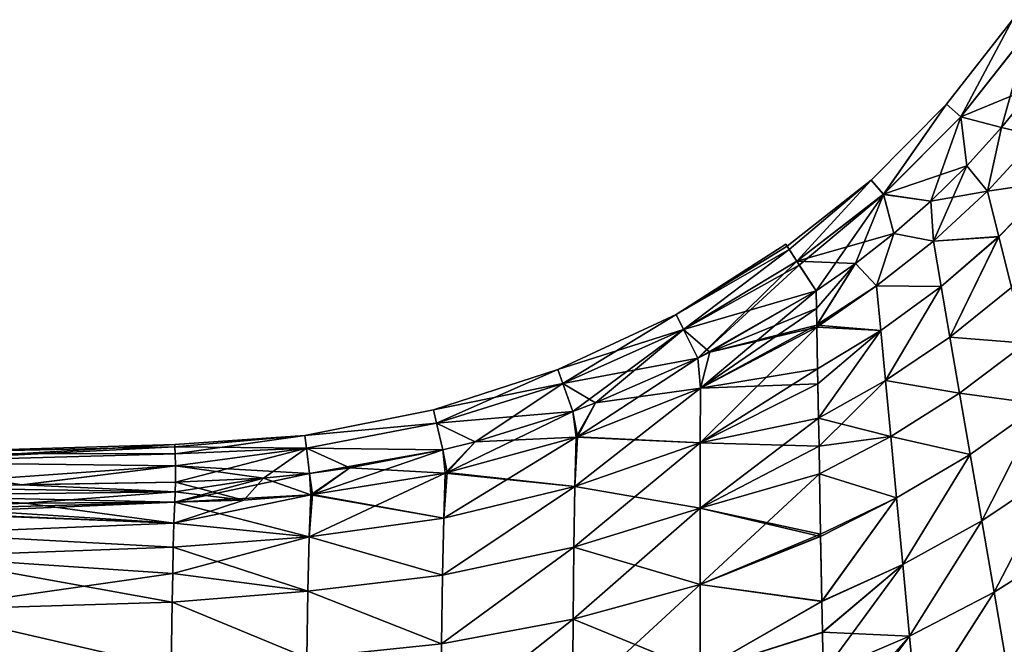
# Model space of a CAD drawing. Header units: metres. Extents: x -155 to 25, y -152 to 27.
# Tile 98 of 124: x -43 to -26, y -90 to -79. Entities that reach past the tile are written whole.
import ezdxf

# ---------------------------------------------------------------- set-up
doc = ezdxf.new("R2010")
doc.units = ezdxf.units.M
doc.layers.add('solid_12_401_052_XXX', color=7, linetype='CONTINUOUS')

msp = doc.modelspace()

# ---------------------------------------------------------------- linework, layer by layer
at = {"layer": 'solid_12_401_052_XXX'}
for points in [[(-27.177891, -80.809441, 1.231504), (-26.934515, -81.027039, 3.665612), (-26.062513, -79.385262, 1.232382)], [(-27.177891, -80.809441, 1.231504), (-26.062513, -79.385262, 1.232382), (-27.177517, -80.809769, -1.235334)], [(-26.062513, -79.385262, 1.232382), (-26.062098, -79.385551, -1.236213), (-27.177517, -80.809769, -1.235334)], [(-26.933416, -81.028008, -3.669246), (-27.177517, -80.809769, -1.235334), (-26.062098, -79.385551, -1.236213)], [(-26.062513, -79.385262, 1.232382), (-26.934515, -81.027039, 3.665612), (-25.791656, -79.575607, 3.667338)], [(-26.933416, -81.028008, -3.669246), (-26.062098, -79.385551, -1.236213), (-25.790436, -79.576454, -3.670968)], [(-25.791656, -79.575607, 3.667338), (-26.934515, -81.027039, 3.665612), (-25.679392, -80.509621, 6.001675)], [(-26.933416, -81.028008, -3.669246), (-25.790436, -79.576454, -3.670968), (-26.246855, -81.207626, -5.998095)], [(-25.790436, -79.576454, -3.670968), (-25.67915, -80.509331, -5.99812), (-26.246855, -81.207626, -5.998095)], [(-26.934515, -81.027039, 3.665612), (-26.247107, -81.207901, 6.001646), (-25.679392, -80.509621, 6.001675)], [(-25.679392, -80.509621, 6.001675), (-26.247107, -81.207901, 6.001646), (-25.630713, -81.351578, 7.495933)], [(-26.246855, -81.207626, -5.998095), (-25.67915, -80.509331, -5.99812), (-25.630705, -81.351601, -7.492385)], [(-28.44832, -82.093521, 1.229792), (-28.24058, -82.33345, 3.662244), (-27.177891, -80.809441, 1.231504)], [(-28.44832, -82.093521, 1.229792), (-27.177891, -80.809441, 1.231504), (-28.448, -82.09388, -1.233618)], [(-27.177891, -80.809441, 1.231504), (-27.177517, -80.809769, -1.235334), (-28.448, -82.09388, -1.233618)], [(-28.239639, -82.334526, -3.665884), (-28.448, -82.09388, -1.233618), (-27.177517, -80.809769, -1.235334)], [(-27.177891, -80.809441, 1.231504), (-28.24058, -82.33345, 3.662244), (-26.934515, -81.027039, 3.665612)], [(-28.239639, -82.334526, -3.665884), (-27.177517, -80.809769, -1.235334), (-26.933416, -81.028008, -3.669246)], [(-26.934515, -81.027039, 3.665612), (-28.24058, -82.33345, 3.662244), (-26.833775, -81.852707, 6.00163)], [(-28.239639, -82.334526, -3.665884), (-26.933416, -81.028008, -3.669246), (-27.440489, -82.448341, -5.998086)], [(-26.933416, -81.028008, -3.669246), (-26.833504, -81.852448, -5.998083), (-27.440489, -82.448341, -5.998086)], [(-26.934515, -81.027039, 3.665612), (-26.833775, -81.852707, 6.00163), (-26.247107, -81.207901, 6.001646)], [(-26.933416, -81.028008, -3.669246), (-26.246855, -81.207626, -5.998095), (-26.833504, -81.852448, -5.998083)], [(-26.247107, -81.207901, 6.001646), (-26.833775, -81.852707, 6.00163), (-26.48238, -82.279716, 7.477044)], [(-26.833504, -81.852448, -5.998083), (-26.246855, -81.207626, -5.998095), (-26.482368, -82.279732, -7.473498)], [(-26.247107, -81.207901, 6.001646), (-26.48238, -82.279716, 7.477044), (-25.630713, -81.351578, 7.495933)], [(-26.246855, -81.207626, -5.998095), (-25.630705, -81.351601, -7.492385), (-26.482368, -82.279732, -7.473498)], [(-25.38134, -82.116905, 9.039644), (-25.630713, -81.351578, 7.495933), (-26.48238, -82.279716, 7.477044)], [(-25.381342, -82.116951, -9.036099), (-26.482368, -82.279732, -7.473498), (-25.630705, -81.351601, -7.492385)], [(-28.24058, -82.33345, 3.662244), (-27.440727, -82.44854, 6.001631), (-26.833775, -81.852707, 6.00163)], [(-26.833775, -81.852707, 6.00163), (-27.440727, -82.44854, 6.001631), (-26.48238, -82.279716, 7.477044)], [(-27.440489, -82.448341, -5.998086), (-26.833504, -81.852448, -5.998083), (-27.392372, -83.122688, -7.454806)], [(-26.833504, -81.852448, -5.998083), (-26.482368, -82.279732, -7.473498), (-27.392372, -83.122688, -7.454806)], [(-29.867023, -83.209679, 1.225977), (-29.701164, -83.463562, 3.655769), (-28.44832, -82.093521, 1.229792)], [(-29.867023, -83.209679, 1.225977), (-28.44832, -82.093521, 1.229792), (-29.866768, -83.21006, -1.229797)], [(-28.44832, -82.093521, 1.229792), (-28.448, -82.09388, -1.233618), (-29.866768, -83.21006, -1.229797)], [(-29.830614, -83.265396, -2.026989), (-29.866768, -83.21006, -1.229797), (-28.448, -82.09388, -1.233618)], [(-29.830614, -83.265396, -2.026989), (-28.448, -82.09388, -1.233618), (-29.700409, -83.464699, -3.659435)], [(-28.44832, -82.093521, 1.229792), (-29.701164, -83.463562, 3.655769), (-28.24058, -82.33345, 3.662244)], [(-29.700409, -83.464699, -3.659435), (-28.448, -82.09388, -1.233618), (-28.239639, -82.334526, -3.665884)], [(-26.293324, -83.048447, 9.019026), (-25.38134, -82.116905, 9.039644), (-26.48238, -82.279716, 7.477044)], [(-25.381342, -82.116951, -9.036099), (-26.293318, -83.048477, -9.015485), (-26.482368, -82.279732, -7.473498)], [(-26.078081, -83.905151, 10.506776), (-25.38134, -82.116905, 9.039644), (-26.293324, -83.048447, 9.019026)], [(-26.078079, -83.90519, -10.503238), (-26.293318, -83.048477, -9.015485), (-25.381342, -82.116951, -9.036099)], [(-28.24058, -82.33345, 3.662244), (-29.701164, -83.463562, 3.655769), (-28.066805, -82.997101, 6.001663)], [(-29.659649, -83.527084, -4.034156), (-29.700409, -83.464699, -3.659435), (-28.239639, -82.334526, -3.665884)], [(-29.659649, -83.527084, -4.034156), (-28.239639, -82.334526, -3.665884), (-29.376495, -83.960495, -5.998226)], [(-28.239639, -82.334526, -3.665884), (-28.712851, -83.501198, -5.998134), (-29.376495, -83.960495, -5.998226)], [(-28.239639, -82.334526, -3.665884), (-28.066624, -82.996971, -5.99812), (-28.712851, -83.501198, -5.998134)], [(-28.24058, -82.33345, 3.662244), (-28.066805, -82.997101, 6.001663), (-27.440727, -82.44854, 6.001631)], [(-28.239639, -82.334526, -3.665884), (-27.440489, -82.448341, -5.998086), (-28.066624, -82.996971, -5.99812)], [(-27.440727, -82.44854, 6.001631), (-27.392387, -83.122673, 7.458347), (-26.48238, -82.279716, 7.477044)], [(-26.293324, -83.048447, 9.019026), (-26.48238, -82.279716, 7.477044), (-27.392387, -83.122673, 7.458347)], [(-26.293318, -83.048477, -9.015485), (-27.392372, -83.122688, -7.454806), (-26.482368, -82.279732, -7.473498)], [(-27.440727, -82.44854, 6.001631), (-28.066805, -82.997101, 6.001663), (-27.392387, -83.122673, 7.458347)], [(-28.066624, -82.996971, -5.99812), (-27.440489, -82.448341, -5.998086), (-27.392372, -83.122688, -7.454806)], [(-29.701164, -83.463562, 3.655769), (-28.712961, -83.501259, 6.001675), (-28.066805, -82.997101, 6.001663)], [(-28.066805, -82.997101, 6.001663), (-28.712961, -83.501259, 6.001675), (-28.355312, -83.876663, 7.440218)], [(-28.712851, -83.501198, -5.998134), (-28.066624, -82.996971, -5.99812), (-28.355291, -83.876671, -7.43668)], [(-28.066805, -82.997101, 6.001663), (-28.355312, -83.876663, 7.440218), (-27.392387, -83.122673, 7.458347)], [(-28.066624, -82.996971, -5.99812), (-27.392372, -83.122688, -7.454806), (-28.355291, -83.876671, -7.43668)], [(-27.26391, -83.887444, 8.999094), (-26.293324, -83.048447, 9.019026), (-27.392387, -83.122673, 7.458347)], [(-26.293318, -83.048477, -9.015485), (-27.263897, -83.887466, -8.995556), (-27.392372, -83.122688, -7.454806)], [(-27.117184, -84.743782, 10.486313), (-26.293324, -83.048447, 9.019026), (-27.26391, -83.887444, 8.999094)], [(-27.117172, -84.743813, -10.482778), (-27.263897, -83.887466, -8.995556), (-26.293318, -83.048477, -9.015485)], [(-27.117184, -84.743782, 10.486313), (-26.078081, -83.905151, 10.506776), (-26.293324, -83.048447, 9.019026)], [(-27.117172, -84.743813, -10.482778), (-26.293318, -83.048477, -9.015485), (-26.078079, -83.90519, -10.503238)], [(-31.737272, -84.364723, 1.225196), (-29.867023, -83.209679, 1.225977), (-29.887827, -83.177864, 0.001788)], [(-31.737268, -84.364723, -1.221666), (-31.737272, -84.364723, 1.225196), (-29.887827, -83.177864, 0.001788)], [(-31.737272, -84.364723, 1.225196), (-29.83062, -83.265396, 2.030551), (-29.867023, -83.209679, 1.225977)], [(-31.737268, -84.364723, -1.221666), (-29.887827, -83.177864, 0.001788), (-29.866768, -83.21006, -1.229797)], [(-31.737268, -84.364723, -1.221666), (-29.866768, -83.21006, -1.229797), (-29.830614, -83.265396, -2.026989)], [(-29.867023, -83.209679, 1.225977), (-29.866768, -83.21006, -1.229797), (-29.887827, -83.177864, 0.001788)], [(-29.83062, -83.265396, 2.030551), (-29.701164, -83.463562, 3.655769), (-29.867023, -83.209679, 1.225977)], [(-27.26391, -83.887444, 8.999094), (-27.392387, -83.122673, 7.458347), (-28.355312, -83.876663, 7.440218)], [(-27.263897, -83.887466, -8.995556), (-28.355291, -83.876671, -7.43668), (-27.392372, -83.122688, -7.454806)], [(-31.737272, -84.364723, 1.225196), (-31.614174, -84.613289, 3.648302), (-29.83062, -83.265396, 2.030551)], [(-31.614161, -84.613289, -3.644771), (-31.737268, -84.364723, -1.221666), (-29.830614, -83.265396, -2.026989)], [(-31.614174, -84.613289, 3.648302), (-29.701164, -83.463562, 3.655769), (-29.83062, -83.265396, 2.030551)], [(-31.614161, -84.613289, -3.644771), (-29.830614, -83.265396, -2.026989), (-29.700409, -83.464699, -3.659435)], [(-31.614174, -84.613289, 3.648302), (-31.370604, -85.099968, 6.001628), (-29.701164, -83.463562, 3.655769)], [(-31.614161, -84.613289, -3.644771), (-29.700409, -83.464699, -3.659435), (-29.659649, -83.527084, -4.034156)], [(-31.614161, -84.613289, -3.644771), (-29.659649, -83.527084, -4.034156), (-29.376495, -83.960495, -5.998226)], [(-29.701164, -83.463562, 3.655769), (-31.370604, -85.099968, 6.001628), (-29.659662, -83.527084, 4.037706)], [(-29.659662, -83.527084, 4.037706), (-31.370604, -85.099968, 6.001628), (-29.376516, -83.960495, 6.001764)], [(-29.701164, -83.463562, 3.655769), (-29.376516, -83.960495, 6.001764), (-28.712961, -83.501259, 6.001675)], [(-29.701164, -83.463562, 3.655769), (-29.659662, -83.527084, 4.037706), (-29.376516, -83.960495, 6.001764)], [(-28.712961, -83.501259, 6.001675), (-29.376516, -83.960495, 6.001764), (-29.365526, -84.539894, 7.423911)], [(-28.712851, -83.501198, -5.998134), (-29.370913, -84.262184, -6.766484), (-29.376495, -83.960495, -5.998226)], [(-28.712851, -83.501198, -5.998134), (-29.365738, -84.539558, -7.420539), (-29.370913, -84.262184, -6.766484)], [(-28.712851, -83.501198, -5.998134), (-28.355291, -83.876671, -7.43668), (-29.365738, -84.539558, -7.420539)], [(-28.712961, -83.501259, 6.001675), (-29.365526, -84.539894, 7.423911), (-28.355312, -83.876663, 7.440218)], [(-29.365021, -84.578079, -7.507832), (-29.365738, -84.539558, -7.420539), (-28.355291, -83.876671, -7.43668)], [(-28.285887, -84.630226, 8.98033), (-28.355312, -83.876663, 7.440218), (-29.365526, -84.539894, 7.423911)], [(-28.285866, -84.630241, -8.976796), (-29.365021, -84.578079, -7.507832), (-28.355291, -83.876671, -7.43668)], [(-28.285887, -84.630226, 8.98033), (-27.26391, -83.887444, 8.999094), (-28.355312, -83.876663, 7.440218)], [(-27.263897, -83.887466, -8.995556), (-28.285866, -84.630241, -8.976796), (-28.355291, -83.876671, -7.43668)], [(-28.206234, -85.479126, 10.467544), (-27.26391, -83.887444, 8.999094), (-28.285887, -84.630226, 8.98033)], [(-28.206211, -85.479141, -10.464013), (-28.285866, -84.630241, -8.976796), (-27.263897, -83.887466, -8.995556)], [(-28.206234, -85.479126, 10.467544), (-27.117184, -84.743782, 10.486313), (-27.26391, -83.887444, 8.999094)], [(-28.206211, -85.479141, -10.464013), (-27.263897, -83.887466, -8.995556), (-27.117172, -84.743813, -10.482778)], [(-25.838724, -84.84845, 11.928386), (-26.078081, -83.905151, 10.506776), (-27.117184, -84.743782, 10.486313)], [(-27.117172, -84.743813, -10.482778), (-26.078079, -83.90519, -10.503238), (-25.838749, -84.848518, -11.92485)], [(-31.16791, -84.998123, -5.998095), (-31.614161, -84.613289, -3.644771), (-29.376495, -83.960495, -5.998226)], [(-31.167931, -84.998123, 6.001627), (-29.376516, -83.960495, 6.001764), (-31.370604, -85.099968, 6.001628)], [(-31.326399, -85.608231, -7.478365), (-29.376495, -83.960495, -5.998226), (-29.370913, -84.262184, -6.766484)], [(-31.16791, -84.998123, -5.998095), (-29.376495, -83.960495, -5.998226), (-31.326399, -85.608231, -7.478365)], [(-31.167931, -84.998123, 6.001627), (-29.370659, -84.262634, 6.769836), (-29.376516, -83.960495, 6.001764)], [(-29.376516, -83.960495, 6.001764), (-29.370659, -84.262634, 6.769836), (-29.365526, -84.539894, 7.423911)], [(-33.737541, -85.289841, 1.221425), (-31.737272, -84.364723, 1.225196), (-31.737268, -84.364723, -1.221666)], [(-33.737541, -85.289841, 1.221425), (-33.651852, -85.52858, 3.640849), (-31.737272, -84.364723, 1.225196)], [(-33.737537, -85.289841, -1.217902), (-33.737541, -85.289841, 1.221425), (-31.737268, -84.364723, -1.221666)], [(-33.737537, -85.289841, -1.217902), (-31.737268, -84.364723, -1.221666), (-31.614161, -84.613289, -3.644771)], [(-33.651852, -85.52858, 3.640849), (-31.614174, -84.613289, 3.648302), (-31.737272, -84.364723, 1.225196)], [(-31.326399, -85.608231, -7.478365), (-29.370913, -84.262184, -6.766484), (-29.365738, -84.539558, -7.420539)], [(-31.167931, -84.998123, 6.001627), (-29.365526, -84.539894, 7.423911), (-29.370659, -84.262634, 6.769836)], [(-31.326399, -85.608231, -7.478365), (-29.365738, -84.539558, -7.420539), (-29.365021, -84.578079, -7.507832)], [(-31.167931, -84.998123, 6.001627), (-29.365047, -84.578079, 7.51137), (-29.365526, -84.539894, 7.423911)], [(-29.365047, -84.578079, 7.51137), (-28.285887, -84.630226, 8.98033), (-29.365526, -84.539894, 7.423911)], [(-33.65184, -85.52858, -3.637326), (-33.737537, -85.289841, -1.217902), (-31.614161, -84.613289, -3.644771)], [(-33.651852, -85.52858, 3.640849), (-33.481289, -85.997604, 6.001645), (-31.614174, -84.613289, 3.648302)], [(-33.65184, -85.52858, -3.637326), (-31.614161, -84.613289, -3.644771), (-31.370583, -85.099968, -5.998097)], [(-31.614174, -84.613289, 3.648302), (-33.481289, -85.997604, 6.001645), (-33.09716, -85.855209, 6.001647)], [(-31.614174, -84.613289, 3.648302), (-33.09716, -85.855209, 6.001647), (-31.370604, -85.099968, 6.001628)], [(-31.16791, -84.998123, -5.998095), (-31.370583, -85.099968, -5.998097), (-31.614161, -84.613289, -3.644771)], [(-31.332167, -86.52697, 9.542753), (-29.352139, -85.279449, 8.972899), (-29.365047, -84.578079, 7.51137)], [(-31.332167, -86.52697, 9.542753), (-29.365047, -84.578079, 7.51137), (-31.326426, -85.608223, 7.481894)], [(-31.167931, -84.998123, 6.001627), (-31.326426, -85.608223, 7.481894), (-29.365047, -84.578079, 7.51137)], [(-31.326399, -85.608231, -7.478365), (-29.365021, -84.578079, -7.507832), (-29.352139, -85.279739, -8.969736)], [(-29.365047, -84.578079, 7.51137), (-29.352139, -85.279449, 8.972899), (-28.285887, -84.630226, 8.98033)], [(-28.285866, -84.630241, -8.976796), (-29.352139, -85.279739, -8.969736), (-29.365021, -84.578079, -7.507832)], [(-29.336842, -86.113914, 10.460255), (-28.285887, -84.630226, 8.98033), (-29.352139, -85.279449, 8.972899)], [(-29.347416, -85.532631, -9.445326), (-29.352139, -85.279739, -8.969736), (-28.285866, -84.630241, -8.976796)], [(-29.347416, -85.532631, -9.445326), (-28.285866, -84.630241, -8.976796), (-29.33642, -86.114876, -10.456931)], [(-29.336842, -86.113914, 10.460255), (-28.206234, -85.479126, 10.467544), (-28.285887, -84.630226, 8.98033)], [(-29.33642, -86.114876, -10.456931), (-28.285866, -84.630241, -8.976796), (-28.206211, -85.479141, -10.464013)], [(-26.953745, -85.690346, 11.907948), (-27.117184, -84.743782, 10.486313), (-28.206234, -85.479126, 10.467544)], [(-28.206211, -85.479141, -10.464013), (-27.117172, -84.743813, -10.482778), (-26.953758, -85.690399, -11.904416)], [(-26.953745, -85.690346, 11.907948), (-25.838724, -84.84845, 11.928386), (-27.117184, -84.743782, 10.486313)], [(-27.117172, -84.743813, -10.482778), (-25.838749, -84.848518, -11.92485), (-26.953758, -85.690399, -11.904416)], [(-25.577269, -85.87661, -13.268662), (-26.953758, -85.690399, -11.904416), (-25.838749, -84.848518, -11.92485)], [(-25.577183, -85.876488, 13.272198), (-25.838724, -84.84845, 11.928386), (-26.953745, -85.690346, 11.907948)], [(-31.167931, -84.998123, 6.001627), (-31.370604, -85.099968, 6.001628), (-31.326426, -85.608223, 7.481894)], [(-31.16791, -84.998123, -5.998095), (-31.326399, -85.608231, -7.478365), (-31.370583, -85.099968, -5.998097)], [(-33.097141, -85.855209, -5.998122), (-33.65184, -85.52858, -3.637326), (-31.370583, -85.099968, -5.998097)], [(-31.370583, -85.099968, -5.998097), (-31.326399, -85.608231, -7.478365), (-33.402073, -86.42675, -7.450053)], [(-33.097141, -85.855209, -5.998122), (-31.370583, -85.099968, -5.998097), (-33.402073, -86.42675, -7.450053)], [(-31.370604, -85.099968, 6.001628), (-33.09716, -85.855209, 6.001647), (-31.326426, -85.608223, 7.481894)], [(-35.835697, -85.97261, 1.218453), (-33.737541, -85.289841, 1.221425), (-33.737537, -85.289841, -1.217902)], [(-35.835697, -85.97261, 1.218453), (-35.782223, -86.199722, 3.634976), (-33.737541, -85.289841, 1.221425)], [(-35.83569, -85.97261, -1.214937), (-35.835697, -85.97261, 1.218453), (-33.737537, -85.289841, -1.217902)], [(-35.83569, -85.97261, -1.214937), (-33.737537, -85.289841, -1.217902), (-33.65184, -85.52858, -3.637326)], [(-35.782223, -86.199722, 3.634976), (-33.651852, -85.52858, 3.640849), (-33.737541, -85.289841, 1.221425)], [(-31.332167, -86.52697, 9.542753), (-29.347612, -85.531174, 9.446842), (-29.352139, -85.279449, 8.972899)], [(-31.326399, -85.608231, -7.478365), (-29.352139, -85.279739, -8.969736), (-29.347416, -85.532631, -9.445326)], [(-29.347612, -85.531174, 9.446842), (-29.336842, -86.113914, 10.460255), (-29.352139, -85.279449, 8.972899)], [(-35.782211, -86.199722, -3.631461), (-35.83569, -85.97261, -1.214937), (-33.65184, -85.52858, -3.637326)], [(-35.782223, -86.199722, 3.634976), (-35.130867, -86.511124, 6.001647), (-33.651852, -85.52858, 3.640849)], [(-35.782211, -86.199722, -3.631461), (-33.65184, -85.52858, -3.637326), (-33.481266, -85.997604, -5.998121)], [(-33.651852, -85.52858, 3.640849), (-35.130867, -86.511124, 6.001647), (-33.481289, -85.997604, 6.001645)], [(-33.097141, -85.855209, -5.998122), (-33.481266, -85.997604, -5.998121), (-33.65184, -85.52858, -3.637326)], [(-31.332167, -86.52697, 9.542753), (-29.336842, -86.113914, 10.460255), (-29.347612, -85.531174, 9.446842)], [(-31.332132, -86.52697, -9.539222), (-29.347416, -85.532631, -9.445326), (-29.33642, -86.114876, -10.456931)], [(-31.332132, -86.52697, -9.539222), (-31.326399, -85.608231, -7.478365), (-29.347416, -85.532631, -9.445326)], [(-28.117395, -86.422012, 11.889589), (-28.206234, -85.479126, 10.467544), (-29.336842, -86.113914, 10.460255)], [(-29.33642, -86.114876, -10.456931), (-28.206211, -85.479141, -10.464013), (-29.327366, -86.587822, -11.205377)], [(-28.206211, -85.479141, -10.464013), (-28.117399, -86.42205, -11.886062), (-29.327366, -86.587822, -11.205377)], [(-28.117395, -86.422012, 11.889589), (-26.953745, -85.690346, 11.907948), (-28.206234, -85.479126, 10.467544)], [(-28.206211, -85.479141, -10.464013), (-26.953758, -85.690399, -11.904416), (-28.117399, -86.42205, -11.886062)], [(-33.446945, -87.266449, 9.512035), (-31.326426, -85.608223, 7.481894), (-33.402103, -86.426743, 7.453577)], [(-33.446945, -87.266449, 9.512035), (-31.332167, -86.52697, 9.542753), (-31.326426, -85.608223, 7.481894)], [(-33.09716, -85.855209, 6.001647), (-33.402103, -86.426743, 7.453577), (-31.326426, -85.608223, 7.481894)], [(-33.402073, -86.42675, -7.450053), (-31.326399, -85.608231, -7.478365), (-31.332132, -86.52697, -9.539222)], [(-26.775005, -86.725365, -13.248655), (-28.117399, -86.42205, -11.886062), (-26.953758, -85.690399, -11.904416)], [(-26.774927, -86.725266, 13.252186), (-26.953745, -85.690346, 11.907948), (-28.117395, -86.422012, 11.889589)], [(-26.775005, -86.725365, -13.248655), (-26.953758, -85.690399, -11.904416), (-25.577269, -85.87661, -13.268662)], [(-26.774927, -86.725266, 13.252186), (-25.577183, -85.876488, 13.272198), (-26.953745, -85.690346, 11.907948)], [(-33.09716, -85.855209, 6.001647), (-33.481289, -85.997604, 6.001645), (-33.402103, -86.426743, 7.453577)], [(-33.097141, -85.855209, -5.998122), (-33.427528, -86.435242, -7.449719), (-33.481266, -85.997604, -5.998121)], [(-33.097141, -85.855209, -5.998122), (-33.402073, -86.42675, -7.450053), (-33.427528, -86.435242, -7.449719)], [(-26.775005, -86.725365, -13.248655), (-25.577269, -85.87661, -13.268662), (-26.580984, -87.845856, -14.503454)], [(-26.58087, -87.845726, 14.506985), (-25.577183, -85.876488, 13.272198), (-26.774927, -86.725266, 13.252186)], [(-25.577269, -85.87661, -13.268662), (-25.294479, -86.986549, -14.523), (-26.580984, -87.845856, -14.503454)], [(-26.58087, -87.845726, 14.506985), (-25.294359, -86.986404, 14.526535), (-25.577183, -85.876488, 13.272198)], [(-38.001804, -86.404465, 1.216269), (-35.782223, -86.199722, 3.634976), (-35.835697, -85.97261, 1.218453)], [(-38.001804, -86.404465, 1.216269), (-35.835697, -85.97261, 1.218453), (-35.83569, -85.97261, -1.214937)], [(-38.001801, -86.404465, -1.212762), (-38.001804, -86.404465, 1.216269), (-35.83569, -85.97261, -1.214937)], [(-38.001801, -86.404465, -1.212762), (-35.83569, -85.97261, -1.214937), (-35.782211, -86.199722, -3.631461)], [(-35.130844, -86.511124, -5.998129), (-35.782211, -86.199722, -3.631461), (-33.481266, -85.997604, -5.998121)], [(-33.481266, -85.997604, -5.998121), (-33.427528, -86.435242, -7.449719), (-35.600941, -87.03199, -7.42221)], [(-35.130844, -86.511124, -5.998129), (-33.481266, -85.997604, -5.998121), (-35.600941, -87.03199, -7.42221)], [(-33.481289, -85.997604, 6.001645), (-35.130867, -86.511124, 6.001647), (-33.427559, -86.435234, 7.453243)], [(-33.481289, -85.997604, 6.001645), (-33.427559, -86.435234, 7.453243), (-33.402103, -86.426743, 7.453577)], [(-38.001804, -86.404465, 1.216269), (-37.975822, -86.620087, 3.630671), (-35.782223, -86.199722, 3.634976)], [(-37.975811, -86.620087, -3.627163), (-38.001801, -86.404465, -1.212762), (-35.782211, -86.199722, -3.631461)], [(-37.975822, -86.620087, 3.630671), (-35.67482, -86.647163, 6.001674), (-35.782223, -86.199722, 3.634976)], [(-37.975811, -86.620087, -3.627163), (-35.782211, -86.199722, -3.631461), (-35.674797, -86.647163, -5.998158)], [(-35.782223, -86.199722, 3.634976), (-35.67482, -86.647163, 6.001674), (-35.130867, -86.511124, 6.001647)], [(-35.130844, -86.511124, -5.998129), (-35.674797, -86.647163, -5.998158), (-35.782211, -86.199722, -3.631461)], [(-31.334814, -87.631721, 11.497458), (-29.327406, -86.587822, 11.208916), (-29.336842, -86.113914, 10.460255)], [(-31.332167, -86.52697, 9.542753), (-31.334814, -87.631721, 11.497458), (-29.336842, -86.113914, 10.460255)], [(-31.332132, -86.52697, -9.539222), (-29.33642, -86.114876, -10.456931), (-29.327366, -86.587822, -11.205377)], [(-29.327406, -86.587822, 11.208916), (-28.117395, -86.422012, 11.889589), (-29.336842, -86.113914, 10.460255)], [(-40.196693, -86.554779, 0.001751), (-38.001804, -86.404465, 1.216269), (-38.001801, -86.404465, -1.212762)], [(-40.196693, -86.554779, 0.001751), (-40.195923, -86.594872, 1.512381), (-38.001804, -86.404465, 1.216269)], [(-40.195919, -86.594872, -1.50888), (-40.196693, -86.554779, 0.001751), (-38.001801, -86.404465, -1.212762)], [(-40.195923, -86.594872, 1.512381), (-40.193623, -86.715088, 3.019052), (-38.001804, -86.404465, 1.216269)], [(-40.195919, -86.594872, -1.50888), (-38.001801, -86.404465, -1.212762), (-37.975811, -86.620087, -3.627163)], [(-40.193623, -86.715088, 3.019052), (-37.975822, -86.620087, 3.630671), (-38.001804, -86.404465, 1.216269)], [(-45.270721, -86.853935, 3.018853), (-40.195923, -86.594872, 1.512381), (-40.196693, -86.554779, 0.001751)], [(-45.270721, -86.711418, 0.001744), (-40.196693, -86.554779, 0.001751), (-40.195919, -86.594872, -1.50888)], [(-45.270721, -86.711418, 0.001744), (-45.270721, -86.853935, 3.018853), (-40.196693, -86.554779, 0.001751)], [(-35.130867, -86.511124, 6.001647), (-35.67482, -86.647163, 6.001674), (-35.600967, -87.031982, 7.425729)], [(-35.130844, -86.511124, -5.998129), (-35.633728, -87.039124, -7.421808), (-35.674797, -86.647163, -5.998158)], [(-35.658485, -87.800629, 9.482191), (-33.427559, -86.435234, 7.453243), (-35.600967, -87.031982, 7.425729)], [(-33.446945, -87.266449, 9.512035), (-33.427559, -86.435234, 7.453243), (-35.658485, -87.800629, 9.482191)], [(-35.130844, -86.511124, -5.998129), (-35.600941, -87.03199, -7.42221), (-35.633728, -87.039124, -7.421808)], [(-35.130867, -86.511124, 6.001647), (-35.600967, -87.031982, 7.425729), (-33.427559, -86.435234, 7.453243)], [(-33.427528, -86.435242, -7.449719), (-33.446911, -87.266449, -9.508512), (-35.600941, -87.03199, -7.42221)], [(-33.463539, -88.290916, 11.465664), (-31.334814, -87.631721, 11.497458), (-31.332167, -86.52697, 9.542753)], [(-33.463539, -88.290916, 11.465664), (-31.332167, -86.52697, 9.542753), (-33.446945, -87.266449, 9.512035)], [(-33.446945, -87.266449, 9.512035), (-33.402103, -86.426743, 7.453577), (-33.427559, -86.435234, 7.453243)], [(-33.427528, -86.435242, -7.449719), (-31.332132, -86.52697, -9.539222), (-33.446911, -87.266449, -9.508512)], [(-33.446911, -87.266449, -9.508512), (-31.332132, -86.52697, -9.539222), (-31.334774, -87.631721, -11.493927)], [(-33.402073, -86.42675, -7.450053), (-31.332132, -86.52697, -9.539222), (-33.427528, -86.435242, -7.449719)], [(-31.334774, -87.631721, -11.493927), (-31.332132, -86.52697, -9.539222), (-29.327366, -86.587822, -11.205377)], [(-29.327406, -86.587822, 11.208916), (-29.319338, -87.051155, 11.888274), (-28.117395, -86.422012, 11.889589)], [(-28.117399, -86.42205, -11.886062), (-29.31918, -87.051231, -11.883832), (-29.327366, -86.587822, -11.205377)], [(-28.020166, -87.457031, 13.234435), (-28.117395, -86.422012, 11.889589), (-29.319338, -87.051155, 11.888274)], [(-28.020237, -87.457108, -13.230909), (-29.31918, -87.051231, -11.883832), (-28.117399, -86.42205, -11.886062)], [(-28.020237, -87.457108, -13.230909), (-28.117399, -86.42205, -11.886062), (-26.775005, -86.725365, -13.248655)], [(-28.020166, -87.457031, 13.234435), (-26.774927, -86.725266, 13.252186), (-28.117395, -86.422012, 11.889589)], [(-45.270721, -86.853935, 3.018853), (-40.193623, -86.715088, 3.019052), (-40.195923, -86.594872, 1.512381)], [(-45.270721, -86.711418, 0.001744), (-40.195919, -86.594872, -1.50888), (-40.193611, -86.715088, -3.015551)], [(-45.270721, -86.853935, -3.015364), (-45.270721, -86.711418, 0.001744), (-40.193611, -86.715088, -3.015551)], [(-45.270721, -86.853935, 3.018853), (-40.1898, -86.91507, 4.517069), (-40.193623, -86.715088, 3.019052)], [(-45.270721, -86.853935, -3.015364), (-40.193611, -86.715088, -3.015551), (-40.189781, -86.91507, -4.513569)], [(-40.193611, -86.715088, -3.015551), (-40.195919, -86.594872, -1.50888), (-37.975811, -86.620087, -3.627163)], [(-40.193623, -86.715088, 3.019052), (-40.1898, -86.91507, 4.517069), (-37.975822, -86.620087, 3.630671)], [(-40.189781, -86.91507, -4.513569), (-40.193611, -86.715088, -3.015551), (-37.975811, -86.620087, -3.627163)], [(-40.1898, -86.91507, 4.517069), (-40.184452, -87.19413, 6.001693), (-37.975822, -86.620087, 3.630671)], [(-40.189781, -86.91507, -4.513569), (-37.975811, -86.620087, -3.627163), (-37.923107, -87.046059, -5.998249)], [(-37.975822, -86.620087, 3.630671), (-40.184452, -87.19413, 6.001693), (-38.704815, -87.125305, 6.001757)], [(-37.975822, -86.620087, 3.630671), (-38.704815, -87.125305, 6.001757), (-37.923126, -87.046059, 6.001757)], [(-37.975822, -86.620087, 3.630671), (-37.923126, -87.046059, 6.001757), (-35.67482, -86.647163, 6.001674)], [(-37.24316, -86.95253, -5.998257), (-37.975811, -86.620087, -3.627163), (-35.674797, -86.647163, -5.998158)], [(-37.24316, -86.95253, -5.998257), (-37.923107, -87.046059, -5.998249), (-37.975811, -86.620087, -3.627163)], [(-35.67482, -86.647163, 6.001674), (-37.923126, -87.046059, 6.001757), (-37.243183, -86.95253, 6.001773)], [(-35.674797, -86.647163, -5.998158), (-35.633728, -87.039124, -7.421808), (-37.875065, -87.402275, -7.394907)], [(-37.24316, -86.95253, -5.998257), (-35.674797, -86.647163, -5.998158), (-37.875065, -87.402275, -7.394907)], [(-35.67482, -86.647163, 6.001674), (-37.243183, -86.95253, 6.001773), (-35.633755, -87.039116, 7.425327)], [(-35.67482, -86.647163, 6.001674), (-35.633755, -87.039116, 7.425327), (-35.600967, -87.031982, 7.425729)], [(-31.334814, -87.631721, 11.497458), (-29.319338, -87.051155, 11.888274), (-29.327406, -86.587822, 11.208916)], [(-31.334774, -87.631721, -11.493927), (-29.327366, -86.587822, -11.205377), (-29.31918, -87.051231, -11.883832)], [(-28.020237, -87.457108, -13.230909), (-26.775005, -86.725365, -13.248655), (-27.914099, -88.581566, -14.48612)], [(-27.91399, -88.581467, 14.489645), (-26.774927, -86.725266, 13.252186), (-28.020166, -87.457031, 13.234435)], [(-26.775005, -86.725365, -13.248655), (-26.580984, -87.845856, -14.503454), (-27.914099, -88.581566, -14.48612)], [(-27.91399, -88.581467, 14.489645), (-26.58087, -87.845726, 14.506985), (-26.774927, -86.725266, 13.252186)], [(-45.270721, -86.853935, 3.018853), (-45.270721, -87.278671, 6.001727), (-40.1898, -86.91507, 4.517069)], [(-45.270721, -86.853935, -3.015364), (-42.773682, -87.240257, -5.997636), (-45.270721, -87.278671, -5.998235)], [(-45.270721, -86.853935, -3.015364), (-40.189781, -86.91507, -4.513569), (-42.773682, -87.240257, -5.997636)], [(-40.1898, -86.91507, 4.517069), (-45.270721, -87.278671, 6.001727), (-42.779621, -87.240356, 6.001127)], [(-40.1898, -86.91507, 4.517069), (-42.779621, -87.240356, 6.001127), (-40.184452, -87.19413, 6.001693)], [(-40.189781, -86.91507, -4.513569), (-40.184429, -87.194145, -5.998249), (-42.773682, -87.240257, -5.997636)], [(-37.923107, -87.046059, -5.998249), (-37.905453, -87.405556, -7.394548), (-40.199894, -87.529572, -7.367564)], [(-38.704792, -87.125305, -5.998251), (-37.923107, -87.046059, -5.998249), (-40.199894, -87.529572, -7.367564)], [(-38.704792, -87.125305, -5.998251), (-40.184429, -87.194145, -5.998249), (-40.189781, -86.91507, -4.513569)], [(-38.704792, -87.125305, -5.998251), (-40.189781, -86.91507, -4.513569), (-37.923107, -87.046059, -5.998249)], [(-37.923126, -87.046059, 6.001757), (-38.704815, -87.125305, 6.001757), (-37.90554, -87.405556, 7.398062)], [(-37.930325, -88.116356, 9.453342), (-35.633755, -87.039116, 7.425327), (-37.875095, -87.402267, 7.398421)], [(-35.658485, -87.800629, 9.482191), (-35.633755, -87.039116, 7.425327), (-37.930325, -88.116356, 9.453342)], [(-37.243183, -86.95253, 6.001773), (-37.923126, -87.046059, 6.001757), (-37.875095, -87.402267, 7.398421)], [(-37.923126, -87.046059, 6.001757), (-37.90554, -87.405556, 7.398062), (-37.875095, -87.402267, 7.398421)], [(-37.24316, -86.95253, -5.998257), (-37.905453, -87.405556, -7.394548), (-37.923107, -87.046059, -5.998249)], [(-37.24316, -86.95253, -5.998257), (-37.875065, -87.402275, -7.394907), (-37.905453, -87.405556, -7.394548)], [(-37.243183, -86.95253, 6.001773), (-37.875095, -87.402267, 7.398421), (-35.633755, -87.039116, 7.425327)], [(-35.633728, -87.039124, -7.421808), (-35.658451, -87.800629, -9.478675), (-37.875065, -87.402275, -7.394907)], [(-35.658485, -87.800629, 9.482191), (-35.600967, -87.031982, 7.425729), (-35.633755, -87.039116, 7.425327)], [(-33.446911, -87.266449, -9.508512), (-35.658451, -87.800629, -9.478675), (-35.633728, -87.039124, -7.421808)], [(-33.446911, -87.266449, -9.508512), (-35.633728, -87.039124, -7.421808), (-35.600941, -87.03199, -7.42221)], [(-31.334814, -87.631721, 11.497458), (-31.334457, -88.920387, 13.315083), (-29.319338, -87.051155, 11.888274)], [(-31.334774, -87.631721, -11.493927), (-29.31918, -87.051231, -11.883832), (-29.300829, -88.071342, -13.217318)], [(-31.334457, -88.920387, 13.315083), (-29.300554, -88.071785, 13.220336), (-29.319338, -87.051155, 11.888274)], [(-29.300554, -88.071785, 13.220336), (-28.020166, -87.457031, 13.234435), (-29.319338, -87.051155, 11.888274)], [(-29.300829, -88.071342, -13.217318), (-29.31918, -87.051231, -11.883832), (-28.020237, -87.457108, -13.230909)], [(-26.580984, -87.845856, -14.503454), (-25.294479, -86.986549, -14.523), (-26.373262, -89.049866, -15.656529)], [(-26.373281, -89.04982, 15.660057), (-25.294359, -86.986404, 14.526535), (-26.58087, -87.845726, 14.506985)], [(-26.373281, -89.04982, 15.660057), (-24.992615, -88.176292, 15.679651), (-25.294359, -86.986404, 14.526535)], [(-25.294479, -86.986549, -14.523), (-24.992613, -88.176361, -15.676119), (-26.373262, -89.049866, -15.656529)], [(-45.270721, -87.278671, 6.001727), (-40.192436, -87.355469, 6.702456), (-40.184452, -87.19413, 6.001693)], [(-42.779621, -87.240356, 6.001127), (-45.270721, -87.278671, 6.001727), (-40.184452, -87.19413, 6.001693)], [(-42.773682, -87.240257, -5.997636), (-40.184429, -87.194145, -5.998249), (-40.192413, -87.355484, -6.698978)], [(-38.704792, -87.125305, -5.998251), (-40.199894, -87.529572, -7.367564), (-40.192413, -87.355484, -6.698978)], [(-40.184452, -87.19413, 6.001693), (-40.192436, -87.355469, 6.702456), (-39.032501, -87.496712, 7.384869)], [(-38.704792, -87.125305, -5.998251), (-40.192413, -87.355484, -6.698978), (-40.184429, -87.194145, -5.998249)], [(-38.704815, -87.125305, 6.001757), (-40.184452, -87.19413, 6.001693), (-39.032501, -87.496712, 7.384869)], [(-38.704815, -87.125305, 6.001757), (-39.032501, -87.496712, 7.384869), (-37.90554, -87.405556, 7.398062)], [(-42.773682, -87.240257, -5.997636), (-40.192413, -87.355484, -6.698978), (-45.270721, -87.278671, -5.998235)], [(-45.270721, -87.278671, 6.001727), (-45.270721, -87.416046, 6.672321), (-40.192436, -87.355469, 6.702456)], [(-40.192413, -87.355484, -6.698978), (-45.270721, -87.416046, -6.668832), (-45.270721, -87.278671, -5.998235)], [(-45.270721, -87.416046, 6.672321), (-42.721752, -87.550407, 7.341858), (-40.192436, -87.355469, 6.702456)], [(-40.192413, -87.355484, -6.698978), (-40.199894, -87.529572, -7.367564), (-45.270721, -87.416046, -6.668832)], [(-42.721752, -87.550407, 7.341858), (-40.199921, -87.529633, 7.371356), (-40.192436, -87.355469, 6.702456)], [(-40.192436, -87.355469, 6.702456), (-40.199921, -87.529633, 7.371356), (-39.032501, -87.496712, 7.384869)], [(-33.446945, -87.266449, 9.512035), (-35.658485, -87.800629, 9.482191), (-35.680634, -88.762604, 11.434885)], [(-33.463539, -88.290916, 11.465664), (-33.446945, -87.266449, 9.512035), (-35.680634, -88.762604, 11.434885)], [(-33.446911, -87.266449, -9.508512), (-35.680592, -88.762604, -11.43137), (-35.658451, -87.800629, -9.478675)], [(-33.446911, -87.266449, -9.508512), (-33.463501, -88.290916, -11.462139), (-35.680592, -88.762604, -11.43137)], [(-33.446911, -87.266449, -9.508512), (-31.334774, -87.631721, -11.493927), (-33.463501, -88.290916, -11.462139)], [(-45.270721, -87.416046, -6.668832), (-40.199894, -87.529572, -7.367564), (-42.719196, -87.550415, -7.338428)], [(-45.270721, -87.416046, -6.668832), (-42.719196, -87.550415, -7.338428), (-45.270721, -87.566208, -7.309915)], [(-45.270721, -87.416046, 6.672321), (-45.270721, -87.566208, 7.313396), (-42.721752, -87.550407, 7.341858)], [(-45.270721, -87.671257, 7.717102), (-44.506893, -87.714355, 7.890109), (-40.199921, -87.529633, 7.371356)], [(-45.270721, -87.671257, 7.717102), (-40.199921, -87.529633, 7.371356), (-42.721752, -87.550407, 7.341858)], [(-45.270721, -87.671257, 7.717102), (-42.721752, -87.550407, 7.341858), (-45.270721, -87.566208, 7.313396)], [(-45.270721, -87.566208, -7.309915), (-42.719196, -87.550415, -7.338428), (-40.2127, -87.887611, -8.53762)], [(-45.270721, -87.671227, -7.713509), (-45.270721, -87.566208, -7.309915), (-40.2127, -87.887611, -8.53762)], [(-40.212727, -87.887627, 8.541166), (-40.199921, -87.529633, 7.371356), (-44.506893, -87.714355, 7.890109)], [(-42.719196, -87.550415, -7.338428), (-40.199894, -87.529572, -7.367564), (-40.2127, -87.887611, -8.53762)], [(-40.212727, -87.887627, 8.541166), (-37.90554, -87.405556, 7.398062), (-39.032501, -87.496712, 7.384869)], [(-37.930325, -88.116356, 9.453342), (-37.90554, -87.405556, 7.398062), (-40.212727, -87.887627, 8.541166)], [(-40.212727, -87.887627, 8.541166), (-39.032501, -87.496712, 7.384869), (-40.199921, -87.529633, 7.371356)], [(-37.93029, -88.116356, -9.449834), (-40.2127, -87.887611, -8.53762), (-40.199894, -87.529572, -7.367564)], [(-37.905453, -87.405556, -7.394548), (-37.93029, -88.116356, -9.449834), (-40.199894, -87.529572, -7.367564)], [(-37.930325, -88.116356, 9.453342), (-37.875095, -87.402267, 7.398421), (-37.90554, -87.405556, 7.398062)], [(-35.658451, -87.800629, -9.478675), (-37.93029, -88.116356, -9.449834), (-37.905453, -87.405556, -7.394548)], [(-35.658451, -87.800629, -9.478675), (-37.905453, -87.405556, -7.394548), (-37.875065, -87.402275, -7.394907)], [(-29.300829, -88.071342, -13.217318), (-28.020237, -87.457108, -13.230909), (-29.300163, -88.10788, -13.261444)], [(-29.279228, -89.2061, 14.486986), (-28.020166, -87.457031, 13.234435), (-29.300554, -88.071785, 13.220336)], [(-28.020237, -87.457108, -13.230909), (-29.279909, -89.204384, -14.483953), (-29.300163, -88.10788, -13.261444)], [(-28.020237, -87.457108, -13.230909), (-27.914099, -88.581566, -14.48612), (-29.279909, -89.204384, -14.483953)], [(-29.279228, -89.2061, 14.486986), (-27.91399, -88.581467, 14.489645), (-28.020166, -87.457031, 13.234435)], [(-45.270721, -87.671227, -7.713509), (-40.2127, -87.887611, -8.53762), (-44.506893, -87.714302, -7.886438)], [(-40.2127, -87.887611, -8.53762), (-44.506893, -88.059196, -8.978402), (-44.506893, -87.714302, -7.886438)], [(-40.212727, -87.887627, 8.541166), (-44.506893, -87.714355, 7.890109), (-44.506893, -88.059425, 8.982498)], [(-33.477394, -89.50708, 13.281717), (-31.334457, -88.920387, 13.315083), (-31.334814, -87.631721, 11.497458)], [(-33.477394, -89.50708, 13.281717), (-31.334814, -87.631721, 11.497458), (-33.463539, -88.290916, 11.465664)], [(-33.463501, -88.290916, -11.462139), (-31.334774, -87.631721, -11.493927), (-31.33441, -88.920387, -13.311551)], [(-31.334774, -87.631721, -11.493927), (-29.300829, -88.071342, -13.217318), (-29.300163, -88.10788, -13.261444)], [(-31.33441, -88.920387, -13.311551), (-31.334774, -87.631721, -11.493927), (-29.300163, -88.10788, -13.261444)], [(-40.2127, -87.887611, -8.53762), (-40.22435, -88.291824, -9.629662), (-44.506893, -88.059196, -8.978402)], [(-40.212727, -87.887627, 8.541166), (-44.506893, -88.059425, 8.982498), (-40.224377, -88.291786, 9.633071)], [(-37.930325, -88.116356, 9.453342), (-40.212727, -87.887627, 8.541166), (-40.224377, -88.291786, 9.633071)], [(-37.93029, -88.116356, -9.449834), (-40.22435, -88.291824, -9.629662), (-40.2127, -87.887611, -8.53762)], [(-35.680634, -88.762604, 11.434885), (-35.658485, -87.800629, 9.482191), (-37.930325, -88.116356, 9.453342)], [(-35.658451, -87.800629, -9.478675), (-35.680592, -88.762604, -11.43137), (-37.93029, -88.116356, -9.449834)], [(-27.914099, -88.581566, -14.48612), (-26.580984, -87.845856, -14.503454), (-27.799952, -89.793411, -15.638861)], [(-27.799988, -89.793381, 15.642383), (-26.58087, -87.845726, 14.506985), (-27.91399, -88.581467, 14.489645)], [(-27.799988, -89.793381, 15.642383), (-26.373281, -89.04982, 15.660057), (-26.58087, -87.845726, 14.506985)], [(-26.580984, -87.845856, -14.503454), (-26.373262, -89.049866, -15.656529), (-27.799952, -89.793411, -15.638861)], [(-40.22435, -88.291824, -9.629662), (-44.506893, -88.445869, -9.99813), (-44.506893, -88.059196, -8.978402)], [(-40.224377, -88.291786, 9.633071), (-44.506893, -88.059425, 8.982498), (-44.506893, -88.446167, 10.002346)], [(-37.930325, -88.116356, 9.453342), (-40.224377, -88.291786, 9.633071), (-40.234894, -88.733704, 10.640549)], [(-37.952797, -89.034897, 11.405426), (-37.930325, -88.116356, 9.453342), (-40.234894, -88.733704, 10.640549)], [(-37.93029, -88.116356, -9.449834), (-37.952755, -89.034897, -11.401917), (-40.22435, -88.291824, -9.629662)], [(-35.680634, -88.762604, 11.434885), (-37.930325, -88.116356, 9.453342), (-37.952797, -89.034897, 11.405426)], [(-35.680592, -88.762604, -11.43137), (-37.952755, -89.034897, -11.401917), (-37.93029, -88.116356, -9.449834)], [(-31.334457, -88.920387, 13.315083), (-29.299889, -88.10743, 13.263311), (-29.300554, -88.071785, 13.220336)], [(-31.334457, -88.920387, 13.315083), (-29.279228, -89.2061, 14.486986), (-29.299889, -88.10743, 13.263311)], [(-31.33441, -88.920387, -13.311551), (-29.300163, -88.10788, -13.261444), (-29.279909, -89.204384, -14.483953)], [(-29.299889, -88.10743, 13.263311), (-29.279228, -89.2061, 14.486986), (-29.300554, -88.071785, 13.220336)], [(-26.153503, -90.334969, 16.699936), (-24.992615, -88.176292, 15.679651), (-26.373281, -89.04982, 15.660057)], [(-26.373262, -89.049866, -15.656529), (-24.992613, -88.176361, -15.676119), (-26.153252, -90.334892, -16.696411)], [(-40.224377, -88.291786, 9.633071), (-44.506893, -88.446167, 10.002346), (-40.234894, -88.733704, 10.640549)], [(-40.22435, -88.291824, -9.629662), (-40.234859, -88.733765, -10.637173), (-44.506893, -88.445869, -9.99813)], [(-37.952755, -89.034897, -11.401917), (-40.234859, -88.733765, -10.637173), (-40.22435, -88.291824, -9.629662)], [(-33.463539, -88.290916, 11.465664), (-35.680634, -88.762604, 11.434885), (-35.700302, -89.924049, 13.249516)], [(-33.477394, -89.50708, 13.281717), (-33.463539, -88.290916, 11.465664), (-35.700302, -89.924049, 13.249516)], [(-33.463501, -88.290916, -11.462139), (-35.700253, -89.924049, -13.246), (-35.680592, -88.762604, -11.43137)], [(-33.463501, -88.290916, -11.462139), (-33.477345, -89.50708, -13.278193), (-35.700253, -89.924049, -13.246)], [(-33.463501, -88.290916, -11.462139), (-31.33441, -88.920387, -13.311551), (-33.477345, -89.50708, -13.278193)], [(-40.244637, -89.221123, -11.590755), (-44.506893, -89.348892, -11.845701), (-44.506893, -88.445869, -9.99813)], [(-40.234859, -88.733765, -10.637173), (-40.244637, -89.221123, -11.590755), (-44.506893, -88.445869, -9.99813)], [(-40.234894, -88.733704, 10.640549), (-44.506893, -88.446167, 10.002346), (-44.506893, -89.348946, 11.849303)], [(-29.279909, -89.204384, -14.483953), (-27.914099, -88.581566, -14.48612), (-29.269993, -89.729805, -15.006064)], [(-29.269655, -89.724907, 15.003083), (-27.91399, -88.581467, 14.489645), (-29.279228, -89.2061, 14.486986)], [(-27.914099, -88.581566, -14.48612), (-29.256865, -90.41732, -15.633681), (-29.269993, -89.729805, -15.006064)], [(-29.269655, -89.724907, 15.003083), (-27.799988, -89.793381, 15.642383), (-27.91399, -88.581467, 14.489645)], [(-27.914099, -88.581566, -14.48612), (-27.799952, -89.793411, -15.638861), (-29.256865, -90.41732, -15.633681)], [(-40.234894, -88.733704, 10.640549), (-44.506893, -89.348946, 11.849303), (-40.244675, -89.221046, 11.594115)], [(-37.952797, -89.034897, 11.405426), (-40.234894, -88.733704, 10.640549), (-40.244675, -89.221046, 11.594115)], [(-37.952755, -89.034897, -11.401917), (-40.244637, -89.221123, -11.590755), (-40.234859, -88.733765, -10.637173)], [(-35.700302, -89.924049, 13.249516), (-35.680634, -88.762604, 11.434885), (-37.952797, -89.034897, 11.405426)], [(-35.680592, -88.762604, -11.43137), (-35.700253, -89.924049, -13.246), (-37.952755, -89.034897, -11.401917)], [(-37.973053, -90.160728, 13.218925), (-37.952797, -89.034897, 11.405426), (-40.244675, -89.221046, 11.594115)], [(-37.952755, -89.034897, -11.401917), (-37.973003, -90.160728, -13.215417), (-40.244637, -89.221123, -11.590755)], [(-35.700302, -89.924049, 13.249516), (-37.952797, -89.034897, 11.405426), (-37.973053, -90.160728, 13.218925)], [(-35.700253, -89.924049, -13.246), (-37.973003, -90.160728, -13.215417), (-37.952755, -89.034897, -11.401917)], [(-33.488583, -90.907104, 14.93224), (-31.331186, -90.386429, 14.968331), (-31.334457, -88.920387, 13.315083)], [(-33.488583, -90.907104, 14.93224), (-31.334457, -88.920387, 13.315083), (-33.477394, -89.50708, 13.281717)], [(-33.477345, -89.50708, -13.278193), (-31.33441, -88.920387, -13.311551), (-31.331133, -90.386429, -14.9648)], [(-31.334457, -88.920387, 13.315083), (-31.331186, -90.386429, 14.968331), (-29.279228, -89.2061, 14.486986)], [(-31.331133, -90.386429, -14.9648), (-31.33441, -88.920387, -13.311551), (-29.279909, -89.204384, -14.483953)], [(-27.678875, -91.090172, 16.680666), (-26.373281, -89.04982, 15.660057), (-27.799988, -89.793381, 15.642383)], [(-27.799952, -89.793411, -15.638861), (-26.373262, -89.049866, -15.656529), (-27.678585, -91.090103, -16.677147)], [(-27.678875, -91.090172, 16.680666), (-26.153503, -90.334969, 16.699936), (-26.373281, -89.04982, 15.660057)], [(-26.373262, -89.049866, -15.656529), (-26.153252, -90.334892, -16.696411), (-27.678585, -91.090103, -16.677147)], [(-40.244675, -89.221046, 11.594115), (-44.506893, -89.348946, 11.849303), (-40.262383, -90.326866, 13.349734)], [(-40.244637, -89.221123, -11.590755), (-40.262337, -90.326988, -13.3464), (-44.506893, -89.348892, -11.845701)], [(-37.973053, -90.160728, 13.218925), (-40.244675, -89.221046, 11.594115), (-40.262383, -90.326866, 13.349734)], [(-37.973003, -90.160728, -13.215417), (-40.262337, -90.326988, -13.3464), (-40.244637, -89.221123, -11.590755)], [(-31.331186, -90.386429, 14.968331), (-29.269655, -89.724907, 15.003083), (-29.279228, -89.2061, 14.486986)], [(-31.331133, -90.386429, -14.9648), (-29.279909, -89.204384, -14.483953), (-29.269993, -89.729805, -15.006064)], [(-40.262337, -90.326988, -13.3464), (-44.506893, -90.434959, -13.516223), (-44.506893, -89.348892, -11.845701)], [(-40.262383, -90.326866, 13.349734), (-44.506893, -89.348946, 11.849303), (-44.506893, -90.434563, 13.519164)], [(-33.477394, -89.50708, 13.281717), (-35.700302, -89.924049, 13.249516), (-35.717564, -91.275841, 14.897468)], [(-33.488583, -90.907104, 14.93224), (-33.477394, -89.50708, 13.281717), (-35.717564, -91.275841, 14.897468)], [(-33.477345, -89.50708, -13.278193), (-35.71751, -91.275841, -14.893951), (-35.700253, -89.924049, -13.246)], [(-33.477345, -89.50708, -13.278193), (-33.488533, -90.907104, -14.928717), (-35.71751, -91.275841, -14.893951)], [(-33.477345, -89.50708, -13.278193), (-31.331133, -90.386429, -14.9648), (-33.488533, -90.907104, -14.928717)], [(-31.331186, -90.386429, 14.968331), (-29.257029, -90.415916, 15.636064), (-29.269655, -89.724907, 15.003083)], [(-29.269655, -89.724907, 15.003083), (-29.257029, -90.415916, 15.636064), (-27.799988, -89.793381, 15.642383)], [(-31.331133, -90.386429, -14.9648), (-29.269993, -89.729805, -15.006064), (-29.256865, -90.41732, -15.633681)], [(-29.239071, -91.404556, 16.442379), (-27.799988, -89.793381, 15.642383), (-29.257029, -90.415916, 15.636064)], [(-29.256865, -90.41732, -15.633681), (-27.799952, -89.793411, -15.638861), (-29.237907, -91.417938, -16.444977)], [(-29.239071, -91.404556, 16.442379), (-27.678875, -91.090172, 16.680666), (-27.799988, -89.793381, 15.642383)], [(-27.799952, -89.793411, -15.638861), (-29.232416, -91.709518, -16.660749), (-29.237907, -91.417938, -16.444977)], [(-27.799952, -89.793411, -15.638861), (-27.678585, -91.090103, -16.677147), (-29.232416, -91.709518, -16.660749)], [(-35.717564, -91.275841, 14.897468), (-35.700302, -89.924049, 13.249516), (-37.973053, -90.160728, 13.218925)], [(-35.700253, -89.924049, -13.246), (-35.71751, -91.275841, -14.893951), (-37.973003, -90.160728, -13.215417)]]:
    msp.add_3dface(points, dxfattribs=at)

doc.saveas('drawing.dxf')
